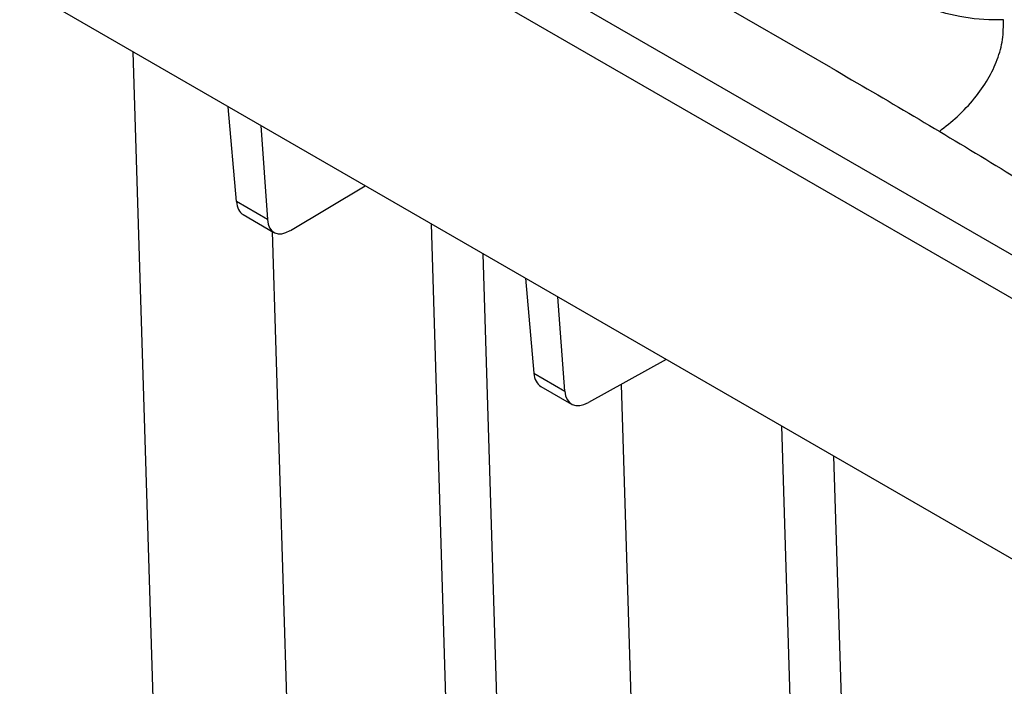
# Paper-space layout '1012-790 Hybird Padfoot' of a CAD drawing. Header units: millimetres. Extents: x 51 to 2966, y 67 to 3970.
# Tile 96 of 115: x 1605 to 1899, y 3023 to 3222. Entities that reach past the tile are written whole.
import ezdxf

# ---------------------------------------------------------------- set-up
doc = ezdxf.new("R2010")
doc.units = ezdxf.units.MM

psp = doc.layouts.new('1012-790 Hybird Padfoot')

# ---------------------------------------------------------------- linework, layer by layer
at = {"color": 7, "linetype": 'Continuous', "lineweight": 25}
for p, q in [((2000.03, 3094.45), (1441.66, 3416.79)), ((1436, 3407.1), (1994.37, 3084.76)), ((2102.94, 2944.21), (1325.12, 3393.23)), ((1846.99, 3207.58), (1637.64, 3328.44)), ((1669.41, 3167.52), (1666.98, 3195.88)), ((1676.67, 3190.29), (1678.64, 3162.18)), ((1685.51, 3158.9), (1707.88, 3172.27)), ((1678.64, 3162.18), (1669.41, 3167.52)), ((1671.45, 3163.63), (1680.62, 3158.34)), ((1727.55, 3160.92), (1732.9, 2987.17)), ((1755.75, 3144.64), (1758.25, 3116.23)), ((1767.49, 3110.89), (1765.44, 3139.05)), ((1797.77, 3120.38), (1774.6, 3107.47)), ((1758.25, 3116.23), (1767.49, 3110.89)), ((1760.37, 3112.3), (1769.53, 3107.01)), ((1832.23, 3100.49), (1837.6, 2925.94))]:
    psp.add_line(p, q, dxfattribs=at)
at = {"color": 8, "linetype": 'Continuous', "lineweight": 25}
for p, q in [((1638.47, 3212.34), (1651.35, 2793.93)), ((1684.77, 3007.97), (1680.13, 3158.62)), ((1748.9, 2964.87), (1743.14, 3151.92)), ((1784.35, 3112.9), (1789.35, 2950.76)), ((1847.82, 3091.49), (1860.7, 2673.08))]:
    psp.add_line(p, q, dxfattribs=at)
at = {"color": 8, "linetype": 'Continuous', "lineweight": 25, "flags": 128}
psp.add_lwpolyline([(1898.58, 3221.9), (1894.2, 3221.88), (1889.85, 3222.18), (1885.55, 3222.81), (1881.34, 3223.75), (1877.25, 3225.01), (1873.31, 3226.57), (1869.55, 3228.41), (1866, 3230.54), (1862.69, 3232.92), (1859.64, 3235.54), (1856.88, 3238.38), (1854.43, 3241.43), (1852.3, 3244.64), (1850.52, 3248.01), (1849.09, 3251.51), (1848.03, 3255.1), (1847.35, 3258.76), (1847.08, 3261.65)], dxfattribs=at)
at = {"color": 7, "linetype": 'Continuous', "lineweight": 25}
for centre, major_axis, ratio, start_param, end_param in [((1676.32, 3172.37), (4.8, 8.77), 0.572148, 2.430521, 3.128734), ((1685.57, 3167.03), (4.94, 8.7), 0.562244, 2.439238, 3.922768), ((1765.41, 3120.94), (5.07, 8.62), 0.592475, 2.447978, 3.146191), ((1774.66, 3115.6), (5.2, 8.55), 0.58222, 2.456695, 3.940225)]:
    psp.add_ellipse(centre, major_axis=major_axis, ratio=ratio, start_param=start_param, end_param=end_param, dxfattribs=at)
at = {"color": 8, "linetype": 'Continuous', "lineweight": 25}
psp.add_open_spline([(1879.41, 3188.49), (1881.24, 3189.95), (1885.23, 3193.11), (1890.07, 3198.36), (1894.12, 3204.08), (1896.89, 3209.97), (1898.54, 3215.94), (1898.56, 3219.91), (1898.58, 3221.9)], degree=3, knots=[0, 0, 0, 0, 0.145369, 0.316627, 0.487338, 0.658045, 0.829294, 1, 1, 1, 1], dxfattribs=at)
at = {"color": 7, "linetype": 'Continuous', "lineweight": 25}
psp.add_open_spline([(1846.99, 3207.58), (1855.29, 3202.75), (1871.9, 3193.09), (1896.38, 3178.35), (1920.54, 3163.44), (1944.33, 3148.34), (1967.75, 3133.07), (1990.8, 3117.62), (2013.52, 3102), (2028.36, 3091.44), (2035.77, 3086.16)], degree=3, knots=[0, 0, 0, 0, 0.12508, 0.250182, 0.375261, 0.500364, 0.625227, 0.750091, 0.875046, 1, 1, 1, 1], dxfattribs=at)

doc.saveas('drawing.dxf')
